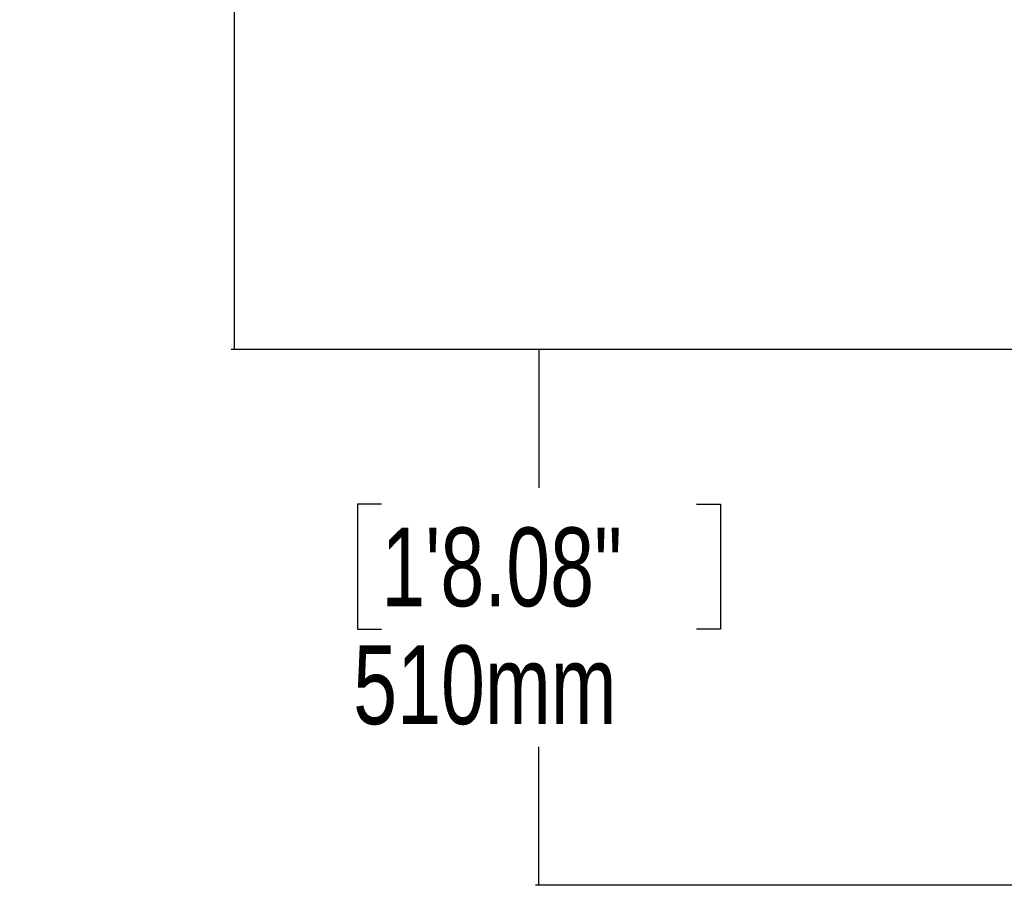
# Model space of a CAD drawing. Header units: millimetres. Extents: x 20 to 26059, y 28 to 17777.
# Tile 74 of 90: x 19944 to 21819, y 1261 to 2909. Entities that reach past the tile are written whole.
import ezdxf

# ---------------------------------------------------------------- set-up
doc = ezdxf.new("R2010")
doc.units = ezdxf.units.MM
doc.header["$LTSCALE"] = 2
doc.layers.add('COMPONENT_GEOMETRY', color=7, linetype='Continuous')
doc.styles.add('SLDTEXTSTYLE0', font='TXT', dxfattribs={"width": 0.75})
doc.dimstyles.new('SLDDIMSTYLE0', dxfattribs={"dimtxt": 150, "dimasz": 6.604, "dimexe": 0, "dimexo": 0.0625, "dimgap": 37.5, "dimtad": 0, "dimtih": 1, "dimtoh": 1, "dimdec": 0, "dimrnd": 1e-09, "dimzin": 12, "dimdsep": 46, "dimtxsty": 'SLDTEXTSTYLE0', "dimsah": 1, "dimcen": 0.09, "dimadec": 0, "dimazin": 3, "dimtfac": 1, "dimtdec": 0, "dimtofl": 0, "dimtmove": 0, "dimatfit": 3, "dimfxl": 1, "dimfrac": 2, "dimtolj": 1, "dimtzin": 12, "dimarcsym": 0})
doc.dimstyles.new('SLDDIMSTYLE1', dxfattribs={"dimtxt": 150, "dimasz": 6.604, "dimexe": 0, "dimexo": 0.0625, "dimgap": 37.5, "dimtad": 0, "dimtih": 1, "dimtoh": 1, "dimdec": 1, "dimrnd": 1e-09, "dimzin": 12, "dimdsep": 46, "dimtxsty": 'SLDTEXTSTYLE0', "dimsah": 1, "dimcen": 0.09, "dimadec": 0, "dimazin": 3, "dimtfac": 1, "dimtdec": 1, "dimtofl": 0, "dimtmove": 0, "dimatfit": 3, "dimfxl": 1, "dimfrac": 2, "dimtolj": 1, "dimtzin": 12, "dimarcsym": 0})

# ---------------------------------------------------------------- blocks, each defined once
blk = doc.blocks.new('_D_4')
at = {"layer": 'COMPONENT_GEOMETRY', "color": 7}
for p, q in [((22226.5, 8261), (20346.7, 8261)), ((20353, 8261), (20353, 5517.5)), ((20052.9, 5487.1), (20007.2, 5487.1)), ((20007.2, 5487.1), (20007.2, 5248.9)), ((20653.1, 5487.1), (20698.8, 5487.1)), ((20698.8, 5487.1), (20698.8, 5248.9)), ((20007.2, 5248.9), (20052.9, 5248.9)), ((20698.8, 5248.9), (20653.1, 5248.9)), ((20353, 2281.1), (20353, 5024.5)), ((22359, 2281.1), (20346.7, 2281.1))]:
    blk.add_line(p, q, dxfattribs=at)
for points in [[(20353, 8261), (20352, 8254.4), (20354, 8254.4)], [(20353, 2281.1), (20354, 2287.7), (20352, 2287.7)]]:
    blk.add_solid(points, dxfattribs=at)
at = {"layer": 'COMPONENT_GEOMETRY', "color": 7, "char_height": 150, "attachment_point": 1, "style": 'SLDTEXTSTYLE0'}
for s, insert in [('9\'9.72"', (20052.9, 5442.3)), ('2990mm', (19943.8, 5217.9))]:
    blk.add_mtext(s, dxfattribs=dict(at, insert=insert))
blk = doc.blocks.new('_D_6')
at = {"layer": 'COMPONENT_GEOMETRY', "color": 7}
for p, q in [((22359, 2281.1), (20926.4, 2281.1)), ((20932.8, 2281.1), (20932.8, 2017.6)), ((20632.7, 1987.1), (20587, 1987.1)), ((20587, 1987.1), (20587, 1749)), ((21232.9, 1987.1), (21278.6, 1987.1)), ((21278.6, 1987.1), (21278.6, 1749)), ((20587, 1749), (20632.7, 1749)), ((21278.6, 1749), (21232.9, 1749)), ((20932.8, 1261.1), (20932.8, 1524.6)), ((22507, 1261.1), (20926.4, 1261.1))]:
    blk.add_line(p, q, dxfattribs=at)
for points in [[(20932.8, 2281.1), (20931.8, 2274.5), (20933.8, 2274.5)], [(20932.8, 1261.1), (20933.8, 1267.7), (20931.8, 1267.7)]]:
    blk.add_solid(points, dxfattribs=at)
at = {"layer": 'COMPONENT_GEOMETRY', "color": 7, "char_height": 150, "attachment_point": 1, "style": 'SLDTEXTSTYLE0'}
for s, insert in [('1\'8.08"', (20632.7, 1942.3)), ('510mm', (20579, 1717.9))]:
    blk.add_mtext(s, dxfattribs=dict(at, insert=insert))

msp = doc.modelspace()

# ---------------------------------------------------------------- dimensions: what is measured, and where the dimension line sits
at = {"layer": 'COMPONENT_GEOMETRY', "color": 7}
for base, p1, dimstyle, picture, middle in [((20353.01, 2281.06), (22229.03, 8260.99), 'SLDDIMSTYLE1', '_D_4', (20353.01, 5271.03)), ((20932.78, 2281.06), (22509.5, 1261.06), 'SLDDIMSTYLE0', '_D_6', (20932.78, 1771.06))]:
    dim = msp.add_linear_dim(base=base, p1=p1, p2=(22361.5, 2281.06), angle=90, dimstyle=dimstyle, dxfattribs=at)
    dim.commit()
    dim.dimension.update_dxf_attribs({"geometry": picture, "text_midpoint": middle, "dimtype": 160})

doc.saveas('drawing.dxf')
